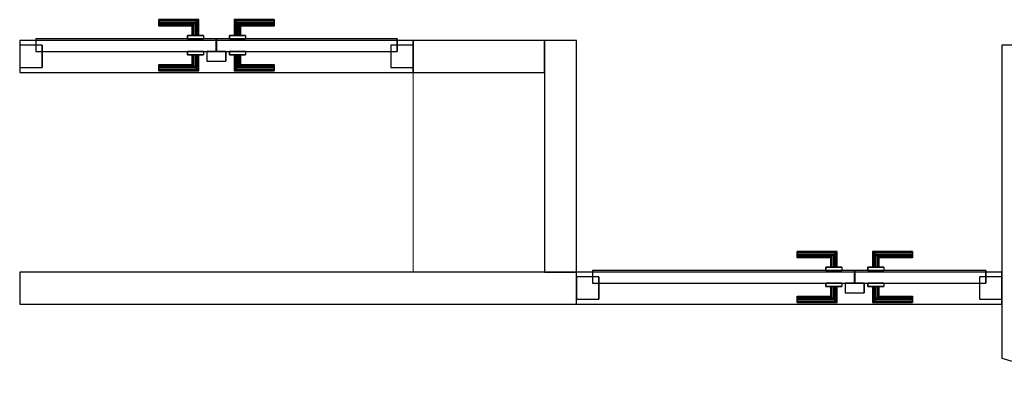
# Model space of a CAD drawing. Header units: metres. Extents: x 397.7 to 427.5, y 12.7 to 28.4.
# Tile 19 of 122: x 404.4 to 407.5, y 23.2 to 24.3. Entities that reach past the tile are written whole.
import ezdxf

# ---------------------------------------------------------------- set-up
doc = ezdxf.new("R2010")
doc.units = ezdxf.units.M
doc.layers.add('01_CARPINTERIA', color=5, linetype='Continuous', lineweight=25, true_color=0x0000ff)
for name, color, linetype, lineweight in [('A-COLS-____-MCUT', 7, 'Continuous', 18), ('A-COLS-____-OTLN', 7, 'Continuous', 18), ('A-GENM-____-OTLN', 7, 'Continuous', 18), ('A-WALL-____-MCUT', 7, 'Continuous', 25), ('A-WALL-____-OTLN', 7, 'Continuous', 25)]:
    doc.layers.add(name, color=color, linetype=linetype, lineweight=lineweight)

# ---------------------------------------------------------------- blocks, each defined once
blk = doc.blocks.new('Family - Evans P5-151358-08_CLI_AIGUA_P5')
at = {"layer": 'A-WALL-____-MCUT', "color": 253, "true_color": 0xaaaaaa}
for p, q in [((0.0661, 0.23), (0, 0)), ((1.0454, 0.23), (0.0661, 0.23)), ((1.0454, 0), (1.0454, 0.23)), ((0, 0), (1.0454, 0))]:
    blk.add_line(p, q, dxfattribs=at)
at = {"layer": 'A-WALL-____-OTLN', "color": 253, "true_color": 0xaaaaaa}
for p, q in [((0.0661, 0.23), (0, 0)), ((1.0454, 0.23), (0.0661, 0.23)), ((1.0454, 0), (1.0454, 0.23)), ((0, 0), (1.0454, 0))]:
    blk.add_line(p, q, dxfattribs=at)
at = {"layer": 'A-WALL-____-OTLN', "color": 253, "lineweight": 18, "true_color": 0xaaaaaa}
blk.add_line((0, 0), (1.0454, 0), dxfattribs=at)
blk = doc.blocks.new('Family - Pilar P5-151467-08_CLI_AIGUA_P5')
at = {"layer": 'A-COLS-____-MCUT', "color": 253, "true_color": 0xaaaaaa}
for p, q in [((0.41, 0.625), (0, 0.625)), ((0, 0.625), (0, 0)), ((0.41, 0), (0.41, 0.625)), ((0, 0), (0.41, 0))]:
    blk.add_line(p, q, dxfattribs=at)
at = {"layer": 'A-COLS-____-OTLN', "color": 253, "true_color": 0xaaaaaa}
for p, q in [((0.41, 0.625), (0, 0.625)), ((0, 0.625), (0, 0)), ((0.41, 0), (0.41, 0.625)), ((0, 0), (0.41, 0))]:
    blk.add_line(p, q, dxfattribs=at)
blk = doc.blocks.new('Family - Evans P5-151542-08_CLI_AIGUA_P5')
at = {"layer": 'A-WALL-____-MCUT', "color": 253, "true_color": 0xaaaaaa}
for p, q in [((0.725, 0.1), (0, 0.1)), ((0, 0.1), (0, 0)), ((0.725, 0), (0.725, 0.1)), ((0, 0), (0.725, 0))]:
    blk.add_line(p, q, dxfattribs=at)
at = {"layer": 'A-WALL-____-OTLN', "color": 253, "true_color": 0xaaaaaa}
for p, q in [((0.725, 0.1), (0, 0.1)), ((0, 0.1), (0, 0)), ((0.725, 0), (0.725, 0.1)), ((0, 0), (0.725, 0))]:
    blk.add_line(p, q, dxfattribs=at)
at = {"layer": 'A-WALL-____-OTLN', "color": 253, "lineweight": 18, "true_color": 0xaaaaaa}
blk.add_line((0, 0), (0.725, 0), dxfattribs=at)
blk = doc.blocks.new('Family - LONDR55-XX_ZZ-ARQ-CAA-M3D-Londres55-151579-08_CLI_AIGUA_P5')
at = {"layer": '01_CARPINTERIA', "color": 161, "true_color": 0xaaaaff}
for p, q in [((0.69, 0.1487), (0.69, 0.15)), ((0.69, 0.15), (0.69, 0.1487)), ((0.815, 0.15), (0.69, 0.15)), ((0.69, 0.145), (0.69, 0.1487)), ((0.69, 0.1487), (0.69, 0.145)), ((0.8137, 0.1487), (0.69, 0.1487)), ((0.8137, 0.1487), (0.69, 0.1487)), ((0.69, 0.14), (0.69, 0.145)), ((0.69, 0.145), (0.69, 0.14)), ((0.81, 0.145), (0.69, 0.145)), ((0.81, 0.145), (0.69, 0.145)), ((0.69, 0.135), (0.69, 0.14)), ((0.69, 0.14), (0.69, 0.135)), ((0.69, 0.14), (0.805, 0.14)), ((0.805, 0.14), (0.69, 0.14)), ((0.69, 0.135), (0.69, 0.1313)), ((0.69, 0.1313), (0.69, 0.135)), ((0.8, 0.135), (0.69, 0.135)), ((0.8, 0.135), (0.69, 0.135)), ((0.69, 0.1313), (0.69, 0.13)), ((0.69, 0.13), (0.69, 0.1313)), ((0.7963, 0.1313), (0.69, 0.1313)), ((0.7963, 0.1313), (0.69, 0.1313)), ((0.795, 0.13), (0.69, 0.13)), ((0.795, 0.13), (0.7963, 0.1313)), ((0.7963, 0.1313), (0.795, 0.13)), ((0.795, 0.1), (0.795, 0.13)), ((0.7963, 0.1313), (0.8, 0.135)), ((0.8, 0.135), (0.7963, 0.1313)), ((0.7963, 0.1), (0.7963, 0.1313)), ((0.7963, 0.1), (0.7963, 0.1313)), ((0.8, 0.135), (0.805, 0.14)), ((0.805, 0.14), (0.8, 0.135)), ((0.8, 0.1), (0.8, 0.135)), ((0.8, 0.1), (0.8, 0.135)), ((0.81, 0.145), (0.805, 0.14)), ((0.805, 0.14), (0.81, 0.145)), ((0.805, 0.14), (0.805, 0.1)), ((0.805, 0.1), (0.805, 0.14)), ((0.8137, 0.1487), (0.81, 0.145)), ((0.81, 0.145), (0.8137, 0.1487)), ((0.81, 0.1), (0.81, 0.145)), ((0.81, 0.1), (0.81, 0.145)), ((0.815, 0.15), (0.8137, 0.1487)), ((0.8137, 0.1487), (0.815, 0.15)), ((0.8137, 0.1), (0.8137, 0.1487)), ((0.8137, 0.1), (0.8137, 0.1487)), ((0.815, 0.1), (0.815, 0.15)), ((0.9273, 0.1487), (0.926, 0.15)), ((0.926, 0.15), (0.926, 0.1)), ((0.926, 0.15), (0.9273, 0.1487)), ((1.051, 0.15), (0.926, 0.15)), ((0.931, 0.145), (0.9273, 0.1487)), ((0.9273, 0.1487), (0.9273, 0.1)), ((0.9273, 0.1487), (0.9273, 0.1)), ((0.9273, 0.1487), (0.931, 0.145)), ((1.051, 0.1487), (0.9273, 0.1487)), ((1.051, 0.1487), (0.9273, 0.1487)), ((0.936, 0.14), (0.931, 0.145)), ((0.931, 0.145), (0.931, 0.1)), ((0.931, 0.145), (0.931, 0.1)), ((0.931, 0.145), (0.936, 0.14)), ((1.051, 0.145), (0.931, 0.145)), ((1.051, 0.145), (0.931, 0.145)), ((0.936, 0.1), (0.936, 0.14)), ((0.936, 0.14), (0.936, 0.1)), ((0.936, 0.14), (0.941, 0.135)), ((0.941, 0.135), (0.936, 0.14)), ((0.936, 0.14), (1.051, 0.14)), ((1.051, 0.14), (0.936, 0.14)), ((0.941, 0.135), (0.941, 0.1)), ((0.941, 0.135), (0.9447, 0.1313)), ((0.9447, 0.1313), (0.941, 0.135)), ((0.941, 0.135), (0.941, 0.1)), ((1.051, 0.135), (0.941, 0.135)), ((1.051, 0.135), (0.941, 0.135)), ((0.9447, 0.1313), (0.9447, 0.1)), ((0.9447, 0.1313), (0.946, 0.13)), ((0.946, 0.13), (0.9447, 0.1313)), ((0.9447, 0.1313), (0.9447, 0.1)), ((1.051, 0.1313), (0.9447, 0.1313)), ((1.051, 0.1313), (0.9447, 0.1313)), ((0.946, 0.13), (0.946, 0.1)), ((1.051, 0.13), (0.946, 0.13)), ((1.051, 0.1487), (1.051, 0.15)), ((1.051, 0.15), (1.051, 0.1487)), ((1.051, 0.145), (1.051, 0.1487)), ((1.051, 0.1487), (1.051, 0.145)), ((1.051, 0.145), (1.051, 0.14)), ((1.051, 0.14), (1.051, 0.145)), ((1.051, 0.14), (1.051, 0.135)), ((1.051, 0.135), (1.051, 0.14)), ((1.051, 0.135), (1.051, 0.1313)), ((1.051, 0.1313), (1.051, 0.135)), ((1.051, 0.1313), (1.051, 0.13)), ((1.051, 0.13), (1.051, 0.1313)), ((0.83, 0.1), (0.78, 0.1)), ((0.78, 0.1), (0.83, 0.1)), ((0.78, 0.1), (0.78, 0.09)), ((0.78, 0.09), (0.78, 0.1)), ((0.7963, 0.1), (0.795, 0.1)), ((0.795, 0.1), (0.7963, 0.1)), ((0.8, 0.1), (0.7963, 0.1)), ((0.7963, 0.1), (0.8, 0.1)), ((0.805, 0.1), (0.8, 0.1)), ((0.8, 0.1), (0.805, 0.1)), ((0.81, 0.1), (0.805, 0.1)), ((0.805, 0.1), (0.81, 0.1)), ((0.81, 0.1), (0.8137, 0.1)), ((0.8137, 0.1), (0.81, 0.1)), ((0.8137, 0.1), (0.815, 0.1)), ((0.815, 0.1), (0.8137, 0.1)), ((0.83, 0.1), (0.83, 0.09)), ((0.83, 0.1), (0.83, 0.09)), ((0.961, 0.1), (0.911, 0.1)), ((0.911, 0.1), (0.961, 0.1)), ((0.911, 0.1), (0.911, 0.09)), ((0.911, 0.09), (0.911, 0.1)), ((0.9273, 0.1), (0.926, 0.1)), ((0.926, 0.1), (0.9273, 0.1)), ((0.931, 0.1), (0.9273, 0.1)), ((0.9273, 0.1), (0.931, 0.1)), ((0.936, 0.1), (0.931, 0.1)), ((0.931, 0.1), (0.936, 0.1)), ((0.941, 0.1), (0.936, 0.1)), ((0.936, 0.1), (0.941, 0.1)), ((0.941, 0.1), (0.9447, 0.1)), ((0.9447, 0.1), (0.941, 0.1)), ((0.9447, 0.1), (0.946, 0.1)), ((0.946, 0.1), (0.9447, 0.1)), ((0.961, 0.1), (0.961, 0.09)), ((0.961, 0.1), (0.961, 0.09)), ((0.07, 0.07), (0, 0.07)), ((0, 0.07), (0, 0)), ((0.07, 0.07), (0, 0.07)), ((0, 0.07), (0, 0)), ((0.87, 0.09), (0.05, 0.09)), ((0.05, 0.09), (0.05, 0.05)), ((0.87, 0.09), (0.05, 0.09)), ((0.05, 0.09), (0.05, 0.05)), ((0.07, 0), (0.07, 0.07)), ((0.07, 0.07), (0.07, 0)), ((0.83, 0.09), (0.78, 0.09)), ((0.78, 0.09), (0.83, 0.09)), ((0.87, 0.05), (0.87, 0.09)), ((0.87, 0.09), (0.87, 0.05)), ((1.28, 0.09), (0.871, 0.09)), ((0.871, 0.09), (0.871, 0.05)), ((1.28, 0.09), (0.871, 0.09)), ((0.871, 0.09), (0.871, 0.05)), ((0.961, 0.09), (0.911, 0.09)), ((0.911, 0.09), (0.961, 0.09)), ((1.33, 0.07), (1.26, 0.07)), ((1.26, 0.07), (1.26, 0)), ((1.33, 0.07), (1.26, 0.07)), ((1.26, 0.07), (1.26, 0)), ((1.28, 0.05), (1.28, 0.09)), ((1.28, 0.09), (1.28, 0.05)), ((1.33, 0), (1.33, 0.07)), ((1.33, 0.07), (1.33, 0)), ((0.05, 0.05), (0.87, 0.05)), ((0.05, 0.05), (0.87, 0.05)), ((0.78, 0.05), (0.83, 0.05)), ((0.83, 0.05), (0.78, 0.05)), ((0.78, 0.05), (0.78, 0.04)), ((0.78, 0.04), (0.78, 0.05)), ((0.78, 0.04), (0.83, 0.04)), ((0.83, 0.04), (0.78, 0.04)), ((0.7963, 0.04), (0.795, 0.04)), ((0.795, 0.04), (0.7963, 0.04)), ((0.795, 0.01), (0.795, 0.04)), ((0.8, 0.04), (0.7963, 0.04)), ((0.7963, 0.04), (0.8, 0.04)), ((0.7963, 0.0087), (0.7963, 0.04)), ((0.7963, 0.0087), (0.7963, 0.04)), ((0.8, 0.04), (0.805, 0.04)), ((0.805, 0.04), (0.8, 0.04)), ((0.8, 0.005), (0.8, 0.04)), ((0.8, 0.005), (0.8, 0.04)), ((0.805, 0.04), (0.81, 0.04)), ((0.81, 0.04), (0.805, 0.04)), ((0.805, 0.04), (0.805, 0)), ((0.805, 0), (0.805, 0.04)), ((0.81, 0.04), (0.8137, 0.04)), ((0.8137, 0.04), (0.81, 0.04)), ((0.81, -0.005), (0.81, 0.04)), ((0.81, -0.005), (0.81, 0.04)), ((0.8137, 0.04), (0.815, 0.04)), ((0.815, 0.04), (0.8137, 0.04)), ((0.8137, -0.0087), (0.8137, 0.04)), ((0.8137, -0.0087), (0.8137, 0.04)), ((0.815, -0.01), (0.815, 0.04)), ((0.83, 0.05), (0.83, 0.04)), ((0.83, 0.05), (0.83, 0.04)), ((0.9, 0.05), (0.84, 0.05)), ((0.84, 0.05), (0.84, 0.02)), ((0.9, 0.05), (0.84, 0.05)), ((0.84, 0.05), (0.84, 0.02)), ((0.871, 0.05), (1.28, 0.05)), ((0.871, 0.05), (1.28, 0.05)), ((0.9, 0.02), (0.9, 0.05)), ((0.9, 0.05), (0.9, 0.02)), ((0.911, 0.05), (0.961, 0.05)), ((0.961, 0.05), (0.911, 0.05)), ((0.911, 0.05), (0.911, 0.04)), ((0.911, 0.04), (0.911, 0.05)), ((0.911, 0.04), (0.961, 0.04)), ((0.961, 0.04), (0.911, 0.04)), ((0.9273, 0.04), (0.926, 0.04)), ((0.926, 0.04), (0.9273, 0.04)), ((0.926, 0.04), (0.926, -0.01)), ((0.931, 0.04), (0.9273, 0.04)), ((0.9273, 0.04), (0.931, 0.04)), ((0.9273, 0.04), (0.9273, -0.0087)), ((0.9273, 0.04), (0.9273, -0.0087)), ((0.931, 0.04), (0.936, 0.04)), ((0.936, 0.04), (0.931, 0.04)), ((0.931, 0.04), (0.931, -0.005)), ((0.931, 0.04), (0.931, -0.005)), ((0.936, 0.04), (0.941, 0.04)), ((0.941, 0.04), (0.936, 0.04)), ((0.936, 0), (0.936, 0.04)), ((0.936, 0.04), (0.936, 0)), ((0.941, 0.04), (0.9447, 0.04)), ((0.9447, 0.04), (0.941, 0.04)), ((0.941, 0.04), (0.941, 0.005)), ((0.941, 0.04), (0.941, 0.005)), ((0.9447, 0.04), (0.946, 0.04)), ((0.946, 0.04), (0.9447, 0.04)), ((0.9447, 0.04), (0.9447, 0.0087)), ((0.9447, 0.04), (0.9447, 0.0087)), ((0.946, 0.04), (0.946, 0.01)), ((0.961, 0.05), (0.961, 0.04)), ((0.961, 0.05), (0.961, 0.04)), ((0, 0), (0.07, 0)), ((0, 0), (0.07, 0)), ((0.69, 0.0087), (0.69, 0.01)), ((0.69, 0.01), (0.69, 0.0087)), ((0.69, 0.01), (0.795, 0.01)), ((0.69, 0.005), (0.69, 0.0087)), ((0.69, 0.0087), (0.69, 0.005)), ((0.69, 0.0087), (0.7963, 0.0087)), ((0.69, 0.0087), (0.7963, 0.0087)), ((0.69, 0), (0.69, 0.005)), ((0.69, 0.005), (0.69, 0)), ((0.69, 0.005), (0.8, 0.005)), ((0.69, 0.005), (0.8, 0.005)), ((0.69, -0.005), (0.69, 0)), ((0.69, 0), (0.69, -0.005)), ((0.805, 0), (0.69, 0)), ((0.69, 0), (0.805, 0)), ((0.7963, 0.0087), (0.795, 0.01)), ((0.795, 0.01), (0.7963, 0.0087)), ((0.8, 0.005), (0.7963, 0.0087)), ((0.7963, 0.0087), (0.8, 0.005)), ((0.805, 0), (0.8, 0.005)), ((0.8, 0.005), (0.805, 0)), ((0.805, 0), (0.81, -0.005)), ((0.84, 0.02), (0.9, 0.02)), ((0.84, 0.02), (0.9, 0.02)), ((0.941, 0.005), (0.936, 0)), ((0.936, 0), (0.941, 0.005)), ((1.051, 0), (0.936, 0)), ((0.936, 0), (1.051, 0)), ((0.9447, 0.0087), (0.941, 0.005)), ((0.941, 0.005), (0.9447, 0.0087)), ((0.941, 0.005), (1.051, 0.005)), ((0.941, 0.005), (1.051, 0.005)), ((0.946, 0.01), (0.9447, 0.0087)), ((0.9447, 0.0087), (0.946, 0.01)), ((0.9447, 0.0087), (1.051, 0.0087)), ((0.9447, 0.0087), (1.051, 0.0087)), ((0.946, 0.01), (1.051, 0.01)), ((1.051, 0.0087), (1.051, 0.01)), ((1.051, 0.01), (1.051, 0.0087)), ((1.051, 0.005), (1.051, 0.0087)), ((1.051, 0.0087), (1.051, 0.005)), ((1.051, 0.005), (1.051, 0)), ((1.051, 0), (1.051, 0.005)), ((1.051, 0), (1.051, -0.005)), ((1.051, -0.005), (1.051, 0)), ((1.26, 0), (1.33, 0)), ((1.26, 0), (1.33, 0)), ((0.69, -0.005), (0.69, -0.0087)), ((0.69, -0.0087), (0.69, -0.005)), ((0.69, -0.005), (0.81, -0.005)), ((0.69, -0.005), (0.81, -0.005)), ((0.69, -0.0087), (0.69, -0.01)), ((0.69, -0.01), (0.69, -0.0087)), ((0.69, -0.0087), (0.8137, -0.0087)), ((0.69, -0.0087), (0.8137, -0.0087)), ((0.69, -0.01), (0.815, -0.01)), ((0.81, -0.005), (0.805, 0)), ((0.81, -0.005), (0.8137, -0.0087)), ((0.8137, -0.0087), (0.81, -0.005)), ((0.8137, -0.0087), (0.815, -0.01)), ((0.815, -0.01), (0.8137, -0.0087)), ((0.926, -0.01), (0.9273, -0.0087)), ((0.9273, -0.0087), (0.926, -0.01)), ((0.926, -0.01), (1.051, -0.01)), ((0.9273, -0.0087), (0.931, -0.005)), ((0.931, -0.005), (0.9273, -0.0087)), ((0.9273, -0.0087), (1.051, -0.0087)), ((0.9273, -0.0087), (1.051, -0.0087)), ((0.931, -0.005), (0.936, 0)), ((0.936, 0), (0.931, -0.005)), ((0.931, -0.005), (1.051, -0.005)), ((0.931, -0.005), (1.051, -0.005)), ((1.051, -0.005), (1.051, -0.0087)), ((1.051, -0.0087), (1.051, -0.005)), ((1.051, -0.0087), (1.051, -0.01)), ((1.051, -0.01), (1.051, -0.0087))]:
    blk.add_line(p, q, dxfattribs=at)
blk = doc.blocks.new('Family - Porta P5-151580-08_CLI_AIGUA_P5')
blk.add_blockref('Family - LONDR55-XX_ZZ-ARQ-CAA-M3D-Londres55-151579-08_CLI_AIGUA_P5', (0, 0))
blk = doc.blocks.new('Family - Evans P5-151652-08_CLI_AIGUA_P5')
at = {"layer": 'A-WALL-____-MCUT', "color": 253, "true_color": 0xaaaaaa}
for p, q in [((1.74, 0.1), (0, 0.1)), ((0, 0.1), (0, 0)), ((1.74, 0), (1.74, 0.1)), ((0, 0), (1.74, 0))]:
    blk.add_line(p, q, dxfattribs=at)
at = {"layer": 'A-WALL-____-OTLN', "color": 253, "true_color": 0xaaaaaa}
for p, q in [((3.07, 0.1), (0, 0.1)), ((0, 0.1), (0, 0)), ((1.74, 0), (1.74, 0.1)), ((3.07, 0.1), (1.74, 0.1)), ((3.07, 0), (3.07, 0.1)), ((3.07, 0), (3.07, 0.1)), ((0, 0), (3.07, 0)), ((1.74, 0), (3.07, 0))]:
    blk.add_line(p, q, dxfattribs=at)
at = {"layer": 'A-WALL-____-OTLN', "color": 253, "lineweight": 18, "true_color": 0xaaaaaa}
blk.add_line((0, 0), (3.07, 0), dxfattribs=at)
blk = doc.blocks.new('Family - Vano porta P5-151654-08_CLI_AIGUA_P5')
at = {"layer": 'A-GENM-____-OTLN', "color": 253, "true_color": 0xaaaaaa}
for p, q in [((406.177, 23.5195), (406.177, 23.4195)), ((407.507, 23.5195), (406.177, 23.5195)), ((406.177, 23.5195), (406.177, 23.4195)), ((406.177, 23.5195), (407.507, 23.5195)), ((407.507, 23.4195), (407.507, 23.5195)), ((407.507, 23.5195), (407.507, 23.4195)), ((406.177, 23.4195), (407.507, 23.4195)), ((407.507, 23.4195), (406.177, 23.4195))]:
    blk.add_line(p, q, dxfattribs=at)
blk = doc.blocks.new('Family - LONDR55-XX_ZZ-ARQ-CAA-M3D-Londres55-151787-08_CLI_AIGUA_P5')
at = {"layer": '01_CARPINTERIA', "color": 161, "true_color": 0xaaaaff}
for p, q in [((0.4345, 0.1487), (0.4345, 0.15)), ((0.4345, 0.15), (0.4345, 0.1487)), ((0.5595, 0.15), (0.4345, 0.15)), ((0.4345, 0.145), (0.4345, 0.1487)), ((0.4345, 0.1487), (0.4345, 0.145)), ((0.5582, 0.1487), (0.4345, 0.1487)), ((0.5582, 0.1487), (0.4345, 0.1487)), ((0.4345, 0.14), (0.4345, 0.145)), ((0.4345, 0.145), (0.4345, 0.14)), ((0.5545, 0.145), (0.4345, 0.145)), ((0.5545, 0.145), (0.4345, 0.145)), ((0.4345, 0.135), (0.4345, 0.14)), ((0.4345, 0.14), (0.4345, 0.135)), ((0.4345, 0.14), (0.5495, 0.14)), ((0.5495, 0.14), (0.4345, 0.14)), ((0.4345, 0.135), (0.4345, 0.1313)), ((0.4345, 0.1313), (0.4345, 0.135)), ((0.5445, 0.135), (0.4345, 0.135)), ((0.5445, 0.135), (0.4345, 0.135)), ((0.4345, 0.1313), (0.4345, 0.13)), ((0.4345, 0.13), (0.4345, 0.1313)), ((0.5408, 0.1313), (0.4345, 0.1313)), ((0.5408, 0.1313), (0.4345, 0.1313)), ((0.5395, 0.13), (0.4345, 0.13)), ((0.5395, 0.13), (0.5408, 0.1313)), ((0.5408, 0.1313), (0.5395, 0.13)), ((0.5395, 0.1), (0.5395, 0.13)), ((0.5408, 0.1313), (0.5445, 0.135)), ((0.5445, 0.135), (0.5408, 0.1313)), ((0.5408, 0.1), (0.5408, 0.1313)), ((0.5408, 0.1), (0.5408, 0.1313)), ((0.5445, 0.135), (0.5495, 0.14)), ((0.5495, 0.14), (0.5445, 0.135)), ((0.5445, 0.1), (0.5445, 0.135)), ((0.5445, 0.1), (0.5445, 0.135)), ((0.5545, 0.145), (0.5495, 0.14)), ((0.5495, 0.14), (0.5545, 0.145)), ((0.5495, 0.14), (0.5495, 0.1)), ((0.5495, 0.1), (0.5495, 0.14)), ((0.5582, 0.1487), (0.5545, 0.145)), ((0.5545, 0.145), (0.5582, 0.1487)), ((0.5545, 0.1), (0.5545, 0.145)), ((0.5545, 0.1), (0.5545, 0.145)), ((0.5595, 0.15), (0.5582, 0.1487)), ((0.5582, 0.1487), (0.5595, 0.15)), ((0.5582, 0.1), (0.5582, 0.1487)), ((0.5582, 0.1), (0.5582, 0.1487)), ((0.5595, 0.1), (0.5595, 0.15)), ((0.6718, 0.1487), (0.6705, 0.15)), ((0.6705, 0.15), (0.6705, 0.1)), ((0.6705, 0.15), (0.6718, 0.1487)), ((0.7955, 0.15), (0.6705, 0.15)), ((0.6755, 0.145), (0.6718, 0.1487)), ((0.6718, 0.1487), (0.6718, 0.1)), ((0.6718, 0.1487), (0.6718, 0.1)), ((0.6718, 0.1487), (0.6755, 0.145)), ((0.7955, 0.1487), (0.6718, 0.1487)), ((0.7955, 0.1487), (0.6718, 0.1487)), ((0.6805, 0.14), (0.6755, 0.145)), ((0.6755, 0.145), (0.6755, 0.1)), ((0.6755, 0.145), (0.6755, 0.1)), ((0.6755, 0.145), (0.6805, 0.14)), ((0.7955, 0.145), (0.6755, 0.145)), ((0.7955, 0.145), (0.6755, 0.145)), ((0.6805, 0.1), (0.6805, 0.14)), ((0.6805, 0.14), (0.6805, 0.1)), ((0.6805, 0.14), (0.6855, 0.135)), ((0.6855, 0.135), (0.6805, 0.14)), ((0.6805, 0.14), (0.7955, 0.14)), ((0.7955, 0.14), (0.6805, 0.14)), ((0.6855, 0.135), (0.6855, 0.1)), ((0.6855, 0.135), (0.6892, 0.1313)), ((0.6892, 0.1313), (0.6855, 0.135)), ((0.6855, 0.135), (0.6855, 0.1)), ((0.7955, 0.135), (0.6855, 0.135)), ((0.7955, 0.135), (0.6855, 0.135)), ((0.6892, 0.1313), (0.6892, 0.1)), ((0.6892, 0.1313), (0.6905, 0.13)), ((0.6905, 0.13), (0.6892, 0.1313)), ((0.6892, 0.1313), (0.6892, 0.1)), ((0.7955, 0.1313), (0.6892, 0.1313)), ((0.7955, 0.1313), (0.6892, 0.1313)), ((0.6905, 0.13), (0.6905, 0.1)), ((0.7955, 0.13), (0.6905, 0.13)), ((0.7955, 0.1487), (0.7955, 0.15)), ((0.7955, 0.15), (0.7955, 0.1487)), ((0.7955, 0.145), (0.7955, 0.1487)), ((0.7955, 0.1487), (0.7955, 0.145)), ((0.7955, 0.145), (0.7955, 0.14)), ((0.7955, 0.14), (0.7955, 0.145)), ((0.7955, 0.14), (0.7955, 0.135)), ((0.7955, 0.135), (0.7955, 0.14)), ((0.7955, 0.135), (0.7955, 0.1313)), ((0.7955, 0.1313), (0.7955, 0.135)), ((0.7955, 0.1313), (0.7955, 0.13)), ((0.7955, 0.13), (0.7955, 0.1313)), ((0.5745, 0.1), (0.5245, 0.1)), ((0.5245, 0.1), (0.5745, 0.1)), ((0.5245, 0.1), (0.5245, 0.09)), ((0.5245, 0.09), (0.5245, 0.1)), ((0.5408, 0.1), (0.5395, 0.1)), ((0.5395, 0.1), (0.5408, 0.1)), ((0.5445, 0.1), (0.5408, 0.1)), ((0.5408, 0.1), (0.5445, 0.1)), ((0.5495, 0.1), (0.5445, 0.1)), ((0.5445, 0.1), (0.5495, 0.1)), ((0.5545, 0.1), (0.5495, 0.1)), ((0.5495, 0.1), (0.5545, 0.1)), ((0.5545, 0.1), (0.5582, 0.1)), ((0.5582, 0.1), (0.5545, 0.1)), ((0.5582, 0.1), (0.5595, 0.1)), ((0.5595, 0.1), (0.5582, 0.1)), ((0.5745, 0.1), (0.5745, 0.09)), ((0.5745, 0.1), (0.5745, 0.09)), ((0.7055, 0.1), (0.6555, 0.1)), ((0.6555, 0.1), (0.7055, 0.1)), ((0.6555, 0.1), (0.6555, 0.09)), ((0.6555, 0.09), (0.6555, 0.1)), ((0.6718, 0.1), (0.6705, 0.1)), ((0.6705, 0.1), (0.6718, 0.1)), ((0.6755, 0.1), (0.6718, 0.1)), ((0.6718, 0.1), (0.6755, 0.1)), ((0.6805, 0.1), (0.6755, 0.1)), ((0.6755, 0.1), (0.6805, 0.1)), ((0.6855, 0.1), (0.6805, 0.1)), ((0.6805, 0.1), (0.6855, 0.1)), ((0.6855, 0.1), (0.6892, 0.1)), ((0.6892, 0.1), (0.6855, 0.1)), ((0.6892, 0.1), (0.6905, 0.1)), ((0.6905, 0.1), (0.6892, 0.1)), ((0.7055, 0.1), (0.7055, 0.09)), ((0.7055, 0.1), (0.7055, 0.09)), ((0.07, 0.07), (0, 0.07)), ((0, 0.07), (0, 0)), ((0.07, 0.07), (0, 0.07)), ((0, 0.07), (0, 0)), ((0.6145, 0.09), (0.05, 0.09)), ((0.05, 0.09), (0.05, 0.05)), ((0.6145, 0.09), (0.05, 0.09)), ((0.05, 0.09), (0.05, 0.05)), ((0.07, 0), (0.07, 0.07)), ((0.07, 0.07), (0.07, 0)), ((0.5745, 0.09), (0.5245, 0.09)), ((0.5245, 0.09), (0.5745, 0.09)), ((0.6145, 0.05), (0.6145, 0.09)), ((0.6145, 0.09), (0.6145, 0.05)), ((1.18, 0.09), (0.6155, 0.09)), ((0.6155, 0.09), (0.6155, 0.05)), ((1.18, 0.09), (0.6155, 0.09)), ((0.6155, 0.09), (0.6155, 0.05)), ((0.7055, 0.09), (0.6555, 0.09)), ((0.6555, 0.09), (0.7055, 0.09)), ((1.23, 0.07), (1.16, 0.07)), ((1.16, 0.07), (1.16, 0)), ((1.23, 0.07), (1.16, 0.07)), ((1.16, 0.07), (1.16, 0)), ((1.18, 0.05), (1.18, 0.09)), ((1.18, 0.09), (1.18, 0.05)), ((1.23, 0), (1.23, 0.07)), ((1.23, 0.07), (1.23, 0)), ((0.05, 0.05), (0.6145, 0.05)), ((0.05, 0.05), (0.6145, 0.05)), ((0.5245, 0.05), (0.5745, 0.05)), ((0.5745, 0.05), (0.5245, 0.05)), ((0.5245, 0.05), (0.5245, 0.04)), ((0.5245, 0.04), (0.5245, 0.05)), ((0.5245, 0.04), (0.5745, 0.04)), ((0.5745, 0.04), (0.5245, 0.04)), ((0.5408, 0.04), (0.5395, 0.04)), ((0.5395, 0.04), (0.5408, 0.04)), ((0.5395, 0.01), (0.5395, 0.04)), ((0.5445, 0.04), (0.5408, 0.04)), ((0.5408, 0.04), (0.5445, 0.04)), ((0.5408, 0.0087), (0.5408, 0.04)), ((0.5408, 0.0087), (0.5408, 0.04)), ((0.5445, 0.04), (0.5495, 0.04)), ((0.5495, 0.04), (0.5445, 0.04)), ((0.5445, 0.005), (0.5445, 0.04)), ((0.5445, 0.005), (0.5445, 0.04)), ((0.5495, 0.04), (0.5545, 0.04)), ((0.5545, 0.04), (0.5495, 0.04)), ((0.5495, 0.04), (0.5495, 0)), ((0.5495, 0), (0.5495, 0.04)), ((0.5545, 0.04), (0.5582, 0.04)), ((0.5582, 0.04), (0.5545, 0.04)), ((0.5545, -0.005), (0.5545, 0.04)), ((0.5545, -0.005), (0.5545, 0.04)), ((0.5582, 0.04), (0.5595, 0.04)), ((0.5595, 0.04), (0.5582, 0.04)), ((0.5582, -0.0087), (0.5582, 0.04)), ((0.5582, -0.0087), (0.5582, 0.04)), ((0.5595, -0.01), (0.5595, 0.04)), ((0.5745, 0.05), (0.5745, 0.04)), ((0.5745, 0.05), (0.5745, 0.04)), ((0.6445, 0.05), (0.5845, 0.05)), ((0.5845, 0.05), (0.5845, 0.02)), ((0.6445, 0.05), (0.5845, 0.05)), ((0.5845, 0.05), (0.5845, 0.02)), ((0.6155, 0.05), (1.18, 0.05)), ((0.6155, 0.05), (1.18, 0.05)), ((0.6445, 0.02), (0.6445, 0.05)), ((0.6445, 0.05), (0.6445, 0.02)), ((0.6555, 0.05), (0.7055, 0.05)), ((0.7055, 0.05), (0.6555, 0.05)), ((0.6555, 0.05), (0.6555, 0.04)), ((0.6555, 0.04), (0.6555, 0.05)), ((0.6555, 0.04), (0.7055, 0.04)), ((0.7055, 0.04), (0.6555, 0.04)), ((0.6718, 0.04), (0.6705, 0.04)), ((0.6705, 0.04), (0.6718, 0.04)), ((0.6705, 0.04), (0.6705, -0.01)), ((0.6755, 0.04), (0.6718, 0.04)), ((0.6718, 0.04), (0.6755, 0.04)), ((0.6718, 0.04), (0.6718, -0.0087)), ((0.6718, 0.04), (0.6718, -0.0087)), ((0.6755, 0.04), (0.6805, 0.04)), ((0.6805, 0.04), (0.6755, 0.04)), ((0.6755, 0.04), (0.6755, -0.005)), ((0.6755, 0.04), (0.6755, -0.005)), ((0.6805, 0.04), (0.6855, 0.04)), ((0.6855, 0.04), (0.6805, 0.04)), ((0.6805, 0), (0.6805, 0.04)), ((0.6805, 0.04), (0.6805, 0)), ((0.6855, 0.04), (0.6892, 0.04)), ((0.6892, 0.04), (0.6855, 0.04)), ((0.6855, 0.04), (0.6855, 0.005)), ((0.6855, 0.04), (0.6855, 0.005)), ((0.6892, 0.04), (0.6905, 0.04)), ((0.6905, 0.04), (0.6892, 0.04)), ((0.6892, 0.04), (0.6892, 0.0087)), ((0.6892, 0.04), (0.6892, 0.0087)), ((0.6905, 0.04), (0.6905, 0.01)), ((0.7055, 0.05), (0.7055, 0.04)), ((0.7055, 0.05), (0.7055, 0.04)), ((0, 0), (0.07, 0)), ((0, 0), (0.07, 0)), ((0.4345, 0.0087), (0.4345, 0.01)), ((0.4345, 0.01), (0.4345, 0.0087)), ((0.4345, 0.01), (0.5395, 0.01)), ((0.4345, 0.005), (0.4345, 0.0087)), ((0.4345, 0.0087), (0.4345, 0.005)), ((0.4345, 0.0087), (0.5408, 0.0087)), ((0.4345, 0.0087), (0.5408, 0.0087)), ((0.4345, 0), (0.4345, 0.005)), ((0.4345, 0.005), (0.4345, 0)), ((0.4345, 0.005), (0.5445, 0.005)), ((0.4345, 0.005), (0.5445, 0.005)), ((0.4345, -0.005), (0.4345, 0)), ((0.4345, 0), (0.4345, -0.005)), ((0.5495, 0), (0.4345, 0)), ((0.4345, 0), (0.5495, 0)), ((0.5408, 0.0087), (0.5395, 0.01)), ((0.5395, 0.01), (0.5408, 0.0087)), ((0.5445, 0.005), (0.5408, 0.0087)), ((0.5408, 0.0087), (0.5445, 0.005)), ((0.5495, 0), (0.5445, 0.005)), ((0.5445, 0.005), (0.5495, 0)), ((0.5495, 0), (0.5545, -0.005)), ((0.5545, -0.005), (0.5495, 0)), ((0.5845, 0.02), (0.6445, 0.02)), ((0.5845, 0.02), (0.6445, 0.02)), ((0.6755, -0.005), (0.6805, 0)), ((0.6855, 0.005), (0.6805, 0)), ((0.6805, 0), (0.6855, 0.005)), ((0.7955, 0), (0.6805, 0)), ((0.6805, 0), (0.7955, 0)), ((0.6892, 0.0087), (0.6855, 0.005)), ((0.6855, 0.005), (0.6892, 0.0087)), ((0.6855, 0.005), (0.7955, 0.005)), ((0.6855, 0.005), (0.7955, 0.005)), ((0.6905, 0.01), (0.6892, 0.0087)), ((0.6892, 0.0087), (0.6905, 0.01)), ((0.6892, 0.0087), (0.7955, 0.0087)), ((0.6892, 0.0087), (0.7955, 0.0087)), ((0.6905, 0.01), (0.7955, 0.01)), ((0.7955, 0.0087), (0.7955, 0.01)), ((0.7955, 0.01), (0.7955, 0.0087)), ((0.7955, 0.005), (0.7955, 0.0087)), ((0.7955, 0.0087), (0.7955, 0.005)), ((0.7955, 0.005), (0.7955, 0)), ((0.7955, 0), (0.7955, 0.005)), ((0.7955, 0), (0.7955, -0.005)), ((0.7955, -0.005), (0.7955, 0)), ((1.16, 0), (1.23, 0)), ((1.16, 0), (1.23, 0)), ((0.4345, -0.005), (0.4345, -0.0087)), ((0.4345, -0.0087), (0.4345, -0.005)), ((0.4345, -0.005), (0.5545, -0.005)), ((0.4345, -0.005), (0.5545, -0.005)), ((0.4345, -0.0087), (0.4345, -0.01)), ((0.4345, -0.01), (0.4345, -0.0087)), ((0.4345, -0.0087), (0.5582, -0.0087)), ((0.4345, -0.0087), (0.5582, -0.0087)), ((0.4345, -0.01), (0.5595, -0.01)), ((0.5545, -0.005), (0.5582, -0.0087)), ((0.5582, -0.0087), (0.5545, -0.005)), ((0.5582, -0.0087), (0.5595, -0.01)), ((0.5595, -0.01), (0.5582, -0.0087)), ((0.6705, -0.01), (0.6718, -0.0087)), ((0.6718, -0.0087), (0.6705, -0.01)), ((0.6705, -0.01), (0.7955, -0.01)), ((0.6718, -0.0087), (0.6755, -0.005)), ((0.6755, -0.005), (0.6718, -0.0087)), ((0.6718, -0.0087), (0.7955, -0.0087)), ((0.6718, -0.0087), (0.7955, -0.0087)), ((0.6805, 0), (0.6755, -0.005)), ((0.6755, -0.005), (0.7955, -0.005)), ((0.6755, -0.005), (0.7955, -0.005)), ((0.7955, -0.005), (0.7955, -0.0087)), ((0.7955, -0.0087), (0.7955, -0.005)), ((0.7955, -0.0087), (0.7955, -0.01)), ((0.7955, -0.01), (0.7955, -0.0087))]:
    blk.add_line(p, q, dxfattribs=at)
blk = doc.blocks.new('Family - Porta P5-151788-08_CLI_AIGUA_P5')
blk.add_blockref('Family - LONDR55-XX_ZZ-ARQ-CAA-M3D-Londres55-151787-08_CLI_AIGUA_P5', (0, 0))
blk = doc.blocks.new('Family - Evans P5-151836-08_CLI_AIGUA_P5')
at = {"layer": 'A-WALL-____-MCUT', "color": 253, "true_color": 0xaaaaaa}
for p, q in [((0.41, 0.1), (0, 0.1)), ((0, 0.1), (0, 0)), ((0.41, 0), (0.41, 0.1)), ((0, 0), (0.41, 0))]:
    blk.add_line(p, q, dxfattribs=at)
at = {"layer": 'A-WALL-____-OTLN', "color": 253, "true_color": 0xaaaaaa}
for p, q in [((1.64, 0.1), (0, 0.1)), ((0, 0.1), (0, 0)), ((1.64, 0.1), (0.41, 0.1)), ((0.41, 0.1), (0.41, 0)), ((1.64, 0), (1.64, 0.1)), ((1.64, 0), (1.64, 0.1)), ((0, 0), (1.64, 0)), ((0.41, 0), (1.64, 0))]:
    blk.add_line(p, q, dxfattribs=at)
at = {"layer": 'A-WALL-____-OTLN', "color": 253, "lineweight": 18, "true_color": 0xaaaaaa}
blk.add_line((0, 0), (1.64, 0), dxfattribs=at)
blk = doc.blocks.new('Family - Vano porta P5-151838-08_CLI_AIGUA_P5')
at = {"layer": 'A-GENM-____-OTLN', "color": 253, "true_color": 0xaaaaaa}
for p, q in [((404.437, 24.2445), (404.437, 24.1445)), ((405.667, 24.2445), (404.437, 24.2445)), ((404.437, 24.2445), (404.437, 24.1445)), ((404.437, 24.2445), (405.667, 24.2445)), ((405.667, 24.1445), (405.667, 24.2445)), ((405.667, 24.2445), (405.667, 24.1445)), ((404.437, 24.1445), (405.667, 24.1445)), ((405.667, 24.1445), (404.437, 24.1445))]:
    blk.add_line(p, q, dxfattribs=at)
blk = doc.blocks.new('LONDR55-XX_ZZ-ARQ-CAA-M3D-Londres55_ifc-1-08_CLI_AIGUA_P5')
at = {"layer": '01_CARPINTERIA', "color": 253, "lineweight": 18, "true_color": 0xaaaaaa}
for name, p in [('Family - Porta P5-151788-08_CLI_AIGUA_P5', (404.437, 24.1595)), ('Family - Porta P5-151580-08_CLI_AIGUA_P5', (406.177, 23.4345))]:
    blk.add_blockref(name, p, dxfattribs=at)
at = {"layer": 'A-COLS-____-OTLN', "color": 253, "lineweight": 18, "true_color": 0xaaaaaa}
blk.add_blockref('Family - Pilar P5-151467-08_CLI_AIGUA_P5', (405.667, 23.5195), dxfattribs=at)
at = {"layer": 'A-GENM-____-OTLN', "color": 253, "lineweight": 18, "true_color": 0xaaaaaa}
for name in ['Family - Vano porta P5-151838-08_CLI_AIGUA_P5', 'Family - Vano porta P5-151654-08_CLI_AIGUA_P5']:
    blk.add_blockref(name, (0, 0), dxfattribs=at)
at = {"layer": 'A-WALL-____-OTLN', "color": 253, "lineweight": 18, "true_color": 0xaaaaaa}
for name, p, rotation in [('Family - Evans P5-151836-08_CLI_AIGUA_P5', (406.077, 24.2445), 180), ('Family - Evans P5-151542-08_CLI_AIGUA_P5', (406.177, 23.5195), 90), ('Family - Evans P5-151358-08_CLI_AIGUA_P5', (407.737, 23.184), 90)]:
    blk.add_blockref(name, p, dxfattribs=dict(at, rotation=rotation))
blk.add_blockref('Family - Evans P5-151652-08_CLI_AIGUA_P5', (404.437, 23.4195), dxfattribs=at)

msp = doc.modelspace()

# ---------------------------------------------------------------- block references
at = {"lineweight": 5}
msp.add_blockref('LONDR55-XX_ZZ-ARQ-CAA-M3D-Londres55_ifc-1-08_CLI_AIGUA_P5', (0, 0), dxfattribs=at)

doc.saveas('drawing.dxf')
